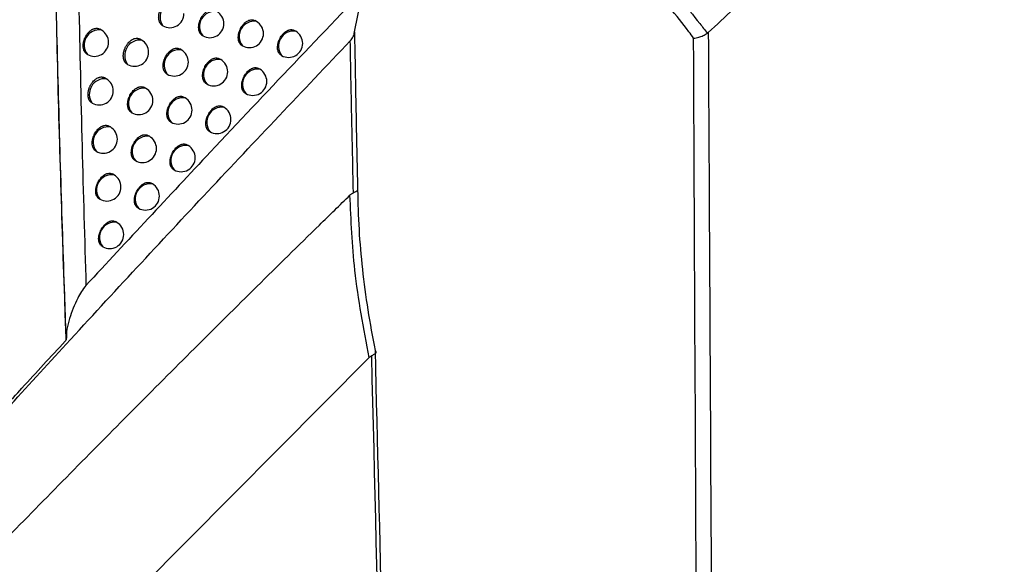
# Model space of a CAD drawing. Header units: millimetres. Extents: x -0.387 to 0.594, y -0.166 to 0.447.
# Tile 66 of 109: x 0.426 to 0.461, y -0.079 to -0.06. Entities that reach past the tile are written whole.
import ezdxf

# ---------------------------------------------------------------- set-up
doc = ezdxf.new("R2010")
doc.units = ezdxf.units.MM
doc.layers.add('FORMAT', color=7, linetype='Continuous')

msp = doc.modelspace()

# ---------------------------------------------------------------- linework, layer by layer
at = {"layer": 'FORMAT', "color": 7, "linetype": 'Continuous', "lineweight": 25}
for p, q in [((0.437575, -0.060041), (0.437946, -0.058208)), ((0.430744, -0.059816), (0.430755, -0.059823)), ((0.434086, -0.059668), (0.434032, -0.059636)), ((0.428571, -0.059978), (0.428509, -0.059942)), ((0.432163, -0.060172), (0.432177, -0.06018)), ((0.435482, -0.060017), (0.43543, -0.059987)), ((0.450133, -0.060091), (0.450166, -0.060064)), ((0.429997, -0.060331), (0.429938, -0.060296)), ((0.433569, -0.060524), (0.433586, -0.060534)), ((0.431412, -0.060681), (0.431356, -0.060648)), ((0.434963, -0.060872), (0.434982, -0.060883)), ((0.429485, -0.06119), (0.429497, -0.061197)), ((0.432815, -0.061027), (0.432761, -0.060996)), ((0.42874, -0.061709), (0.428682, -0.061675)), ((0.430897, -0.061538), (0.430912, -0.061547)), ((0.434205, -0.06137), (0.434154, -0.06134)), ((0.430149, -0.062051), (0.430093, -0.062019)), ((0.432298, -0.061883), (0.432315, -0.061893)), ((0.431546, -0.062391), (0.431493, -0.06236)), ((0.433685, -0.062224), (0.433705, -0.062236)), ((0.428227, -0.062567), (0.42824, -0.062575)), ((0.43293, -0.062726), (0.432879, -0.062697)), ((0.429633, -0.062908), (0.429649, -0.062917)), ((0.428887, -0.063426), (0.428832, -0.063395)), ((0.431028, -0.063246), (0.431046, -0.063257)), ((0.430278, -0.063759), (0.430225, -0.063729)), ((0.432409, -0.06358), (0.43243, -0.063592)), ((0.431656, -0.064088), (0.431606, -0.064059)), ((0.428371, -0.064283), (0.428387, -0.064293)), ((0.429759, -0.064614), (0.429778, -0.064625)), ((0.429012, -0.065131), (0.42896, -0.065101)), ((0.431135, -0.064941), (0.431156, -0.064954)), ((0.430384, -0.065453), (0.430335, -0.065425)), ((0.428492, -0.065986), (0.428512, -0.065998)), ((0.429862, -0.066307), (0.429884, -0.066319)), ((0.429114, -0.066823), (0.429065, -0.066795)), ((0.428591, -0.067677), (0.428614, -0.06769)), ((0.438098, -0.07164), (0.426477, -0.083347))]:
    msp.add_line(p, q, dxfattribs=at)
for centre, radius, start, end in [((0.431206, -0.059506), 0.000550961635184, 84.840979, 215.166375), ((0.431005, -0.05939), 0.0005, 240.003677, 0.000988), ((0.432598, -0.059846), 0.0005374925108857, 81.530558, 218.476796), ((0.432427, -0.059747), 0.0005, 0.000988, 60.003677), ((0.432427, -0.059747), 0.0005, 240.003677, 0.000988), ((0.43401, -0.060201), 0.0005389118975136, 81.909946, 218.097408), ((0.433836, -0.060101), 0.0005, 0.000988, 60.003677), ((0.428488, -0.060507), 0.0005360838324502, 81.145589, 218.861765), ((0.428321, -0.060411), 0.0005, 0.000988, 60.003677), ((0.433836, -0.060101), 0.0005, 240.003677, 0.000988), ((0.435406, -0.060551), 0.0005389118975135, 81.909946, 218.097408), ((0.435232, -0.06045), 0.0005, 0.000988, 60.003677), ((0.428321, -0.060411), 0.0005, 240.003677, 0.000988), ((0.429946, -0.060878), 0.0005500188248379, 84.627933, 215.379421), ((0.429747, -0.060764), 0.0005, 0.000988, 60.003677), ((0.435232, -0.06045), 0.0005, 240.003677, 0.000988), ((0.429747, -0.060764), 0.0005, 240.003677, 0.000988), ((0.431337, -0.061214), 0.0005389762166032, 81.926943, 218.080411), ((0.431162, -0.061114), 0.0005, 0.000988, 60.003677), ((0.431162, -0.061114), 0.0005, 240.003677, 0.000988), ((0.43274, -0.061561), 0.0005389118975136, 81.909946, 218.097408), ((0.432565, -0.06146), 0.0005, 0.000988, 60.003677), ((0.432565, -0.06146), 0.0005, 240.003677, 0.000988), ((0.434129, -0.061903), 0.0005389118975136, 81.909946, 218.097408), ((0.433955, -0.061803), 0.0005, 0.000988, 60.003677), ((0.428686, -0.062255), 0.0005488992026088, 84.371702, 215.635652), ((0.42849, -0.062142), 0.0005, 0.000988, 60.003677), ((0.433955, -0.061803), 0.0005, 240.003677, 0.000988), ((0.42849, -0.062142), 0.0005, 240.003677, 0.000988), ((0.430073, -0.062585), 0.0005389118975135, 81.909946, 218.097408), ((0.429899, -0.062484), 0.0005, 0.000988, 60.003677), ((0.429899, -0.062484), 0.0005, 240.003677, 0.000988), ((0.43147, -0.062924), 0.0005389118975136, 81.909946, 218.097408), ((0.431296, -0.062824), 0.0005, 0.000988, 60.003677), ((0.432854, -0.06326), 0.0005389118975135, 81.909946, 218.097408), ((0.43268, -0.063159), 0.0005, 0.000988, 60.003677), ((0.431296, -0.062824), 0.0005, 240.003677, 0.000988), ((0.428811, -0.06396), 0.0005389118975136, 81.909946, 218.097408), ((0.428637, -0.06386), 0.0005, 0.000988, 60.003677), ((0.43268, -0.063159), 0.0005, 240.003677, 0.000988), ((0.430202, -0.064293), 0.0005389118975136, 81.909946, 218.097408), ((0.430028, -0.064192), 0.0005, 0.000988, 60.003677), ((0.428637, -0.06386), 0.0005, 240.003677, 0.000988), ((0.43158, -0.064621), 0.0005389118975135, 81.909946, 218.097408), ((0.431406, -0.064521), 0.0005, 0.000988, 60.003677), ((0.430028, -0.064192), 0.0005, 240.003677, 0.000988), ((0.431406, -0.064521), 0.0005, 240.003677, 0.000988), ((0.428936, -0.065665), 0.0005389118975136, 81.909946, 218.097408), ((0.428762, -0.065564), 0.0005, 0.000988, 60.003677), ((0.430308, -0.065987), 0.0005389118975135, 81.909946, 218.097408), ((0.430134, -0.065886), 0.0005, 0.000988, 60.003677), ((0.428762, -0.065564), 0.0005, 240.003677, 0.000988), ((0.430134, -0.065886), 0.0005, 240.003677, 0.000988), ((0.429038, -0.067357), 0.0005389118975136, 81.909946, 218.097408), ((0.428864, -0.067256), 0.0005, 0.000988, 60.003677), ((0.428864, -0.067256), 0.0005, 240.003677, 0.000988)]:
    msp.add_arc(centre, radius, start, end, dxfattribs=at)
for points, knots in [([(0.5578313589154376, 0.0198164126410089), (0.5555341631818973, 0.0185208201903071), (0.5508576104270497, 0.0158832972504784), (0.5438035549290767, 0.0116956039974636), (0.536669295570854, 0.0073016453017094), (0.5295389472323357, 0.002735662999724), (0.5224213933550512, -0.001992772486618), (0.5153215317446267, -0.0068811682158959), (0.5082403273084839, -0.0119283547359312), (0.501174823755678, -0.0171367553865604), (0.4927621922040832, -0.0235453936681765), (0.4830243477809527, -0.0312730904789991), (0.4719910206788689, -0.0404754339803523), (0.4610202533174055, -0.0500369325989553), (0.4537855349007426, -0.0567206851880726), (0.4501662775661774, -0.0600643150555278)], [0, 0, 0, 0, 0.0629734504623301, 0.1281992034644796, 0.1934519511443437, 0.2587859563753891, 0.3241471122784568, 0.3893728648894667, 0.454625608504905, 0.5199596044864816, 0.585320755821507, 0.6887198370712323, 0.7922265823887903, 0.8960587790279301, 1, 1, 1, 1]), ([(0.4273192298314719, -0.0710089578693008), (0.4273183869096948, -0.0709872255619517), (0.4272588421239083, -0.0694520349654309), (0.4271509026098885, -0.0663502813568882), (0.4269714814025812, -0.0600989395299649), (0.4268857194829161, -0.0551905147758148), (0.4268291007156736, -0.0519500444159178)], [0, 0, 0, 0, 0.0036507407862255, 0.2578917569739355, 0.5100709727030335, 1, 1, 1, 1]), ([(0.4273194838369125, -0.0710086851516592), (0.427306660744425, -0.0706580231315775), (0.4272425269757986, -0.0689042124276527), (0.4271355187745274, -0.0656696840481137), (0.4270121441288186, -0.0612230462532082), (0.4269081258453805, -0.0566548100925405), (0.4268554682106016, -0.0535197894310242), (0.4268291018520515, -0.051950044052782)], [0, 0, 0, 0, 0.0586804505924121, 0.2934860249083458, 0.528288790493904, 0.7638080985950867, 1, 1, 1, 1]), ([(0.4496451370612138, -0.0602648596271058), (0.4495879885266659, -0.0601875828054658), (0.4490979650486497, -0.0595249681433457), (0.4482691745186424, -0.058524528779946), (0.4473925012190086, -0.0577411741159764), (0.4470454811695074, -0.0574310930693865)], [0, 0, 0, 0, 0.0738700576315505, 0.6334031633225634, 1, 1, 1, 1]), ([(0.4473005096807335, -0.0571260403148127), (0.4476666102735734, -0.0574367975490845), (0.4485893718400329, -0.0582200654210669), (0.4494988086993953, -0.0592643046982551), (0.4500436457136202, -0.0599744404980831), (0.4501328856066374, -0.0600907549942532)], [0, 0, 0, 0, 0.3548183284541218, 0.8943244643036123, 1, 1, 1, 1]), ([(0.4384059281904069, -0.0580313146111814), (0.4364166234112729, -0.0601175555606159), (0.4329414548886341, -0.0637620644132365), (0.4294936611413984, -0.0674809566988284), (0.4280195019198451, -0.0690710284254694)], [0, 0, 0, 0, 0.5724340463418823, 1, 1, 1, 1]), ([(0.4277633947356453, -0.0589696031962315), (0.427799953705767, -0.0606986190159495), (0.4278730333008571, -0.0641548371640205), (0.4279707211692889, -0.0674328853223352), (0.4280195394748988, -0.0690710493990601)], [0, 0, 0, 0, 0.5002623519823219, 1, 1, 1, 1]), ([(0.4307439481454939, -0.0598159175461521), (0.4307390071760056, -0.0598130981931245), (0.4307259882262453, -0.0598056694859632), (0.4307067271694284, -0.0597900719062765), (0.4306864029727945, -0.0597697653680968), (0.4306682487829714, -0.0597466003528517), (0.4306521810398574, -0.0597208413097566), (0.4306381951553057, -0.0596922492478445), (0.4306266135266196, -0.0596613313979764), (0.4306175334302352, -0.0596284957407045), (0.4306109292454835, -0.0595938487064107), (0.4306068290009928, -0.0595571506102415), (0.4306053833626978, -0.0595191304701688), (0.4306065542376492, -0.0594802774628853), (0.4306102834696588, -0.0594406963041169), (0.4306166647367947, -0.0594000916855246), (0.4306256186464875, -0.0593593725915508), (0.4306369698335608, -0.0593190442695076), (0.4306506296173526, -0.0592791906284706), (0.4306667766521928, -0.0592394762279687), (0.4306850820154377, -0.0592008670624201), (0.4307052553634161, -0.0591638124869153), (0.4307271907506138, -0.0591283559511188), (0.4307511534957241, -0.059094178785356), (0.4307849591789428, -0.0590516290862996), (0.4308214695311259, -0.0590135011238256), (0.4308598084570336, -0.0589806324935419), (0.4308991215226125, -0.058951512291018), (0.4309395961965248, -0.0589281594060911), (0.4309802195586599, -0.0589110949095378), (0.431020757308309, -0.0588983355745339), (0.4310607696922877, -0.0588921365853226), (0.4310993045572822, -0.0588925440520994), (0.4311366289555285, -0.0588975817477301), (0.4311688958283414, -0.0589074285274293), (0.4311896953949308, -0.0589195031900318), (0.4311947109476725, -0.0589224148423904)], [0, 0, 0, 0, 0.0165522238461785, 0.0436134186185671, 0.0708702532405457, 0.0973602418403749, 0.1240326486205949, 0.1512791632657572, 0.1787235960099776, 0.2053485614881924, 0.2321578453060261, 0.2595485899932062, 0.2871403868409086, 0.3137950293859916, 0.3406354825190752, 0.3680635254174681, 0.395695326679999, 0.4222537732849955, 0.4489983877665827, 0.4763324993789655, 0.5038713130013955, 0.5302458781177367, 0.5568055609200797, 0.5839511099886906, 0.6112999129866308, 0.6640042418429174, 0.6907591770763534, 0.7179075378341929, 0.7704024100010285, 0.7970473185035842, 0.8240795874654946, 0.8766323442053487, 0.9033032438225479, 0.9303580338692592, 0.9832067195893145, 1, 1, 1, 1]), ([(0.4321635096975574, -0.0601706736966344), (0.4321583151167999, -0.0601682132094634), (0.4321448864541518, -0.0601618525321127), (0.4321261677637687, -0.0601457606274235), (0.4321061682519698, -0.0601258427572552), (0.4320884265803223, -0.0601028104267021), (0.432072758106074, -0.0600772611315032), (0.4320591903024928, -0.06004887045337), (0.4320480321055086, -0.0600181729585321), (0.4320393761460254, -0.0599855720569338), (0.4320331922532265, -0.0599511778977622), (0.4320295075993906, -0.059914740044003), (0.4320284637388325, -0.059876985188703), (0.4320300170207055, -0.0598384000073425), (0.4320341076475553, -0.0597990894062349), (0.4320408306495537, -0.0597587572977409), (0.4320500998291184, -0.0597182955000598), (0.4320617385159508, -0.059678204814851), (0.4320756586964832, -0.0596385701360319), (0.4320920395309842, -0.0595990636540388), (0.4321166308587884, -0.0595480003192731), (0.4321452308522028, -0.0594993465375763), (0.4321771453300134, -0.0594542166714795), (0.4322110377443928, -0.0594118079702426), (0.4322476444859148, -0.0593736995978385), (0.4322860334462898, -0.0593408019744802), (0.4323253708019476, -0.0593116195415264), (0.4323658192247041, -0.0592881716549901), (0.4324063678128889, -0.0592709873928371), (0.4324467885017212, -0.0592580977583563), (0.432486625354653, -0.0592517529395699), (0.4325249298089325, -0.0592520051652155), (0.4325619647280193, -0.0592568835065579), (0.4325938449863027, -0.0592665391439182), (0.4326143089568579, -0.0592784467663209), (0.4326191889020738, -0.0592812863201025)], [0, 0, 0, 0, 0.016962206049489, 0.0438494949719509, 0.0711240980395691, 0.0975916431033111, 0.1242417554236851, 0.1514666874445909, 0.1788898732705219, 0.2054651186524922, 0.2322244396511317, 0.2595644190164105, 0.2871051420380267, 0.3137048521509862, 0.3404898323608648, 0.3678603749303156, 0.3954338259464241, 0.4219575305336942, 0.44866680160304, 0.4759631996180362, 0.5034632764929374, 0.556550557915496, 0.583501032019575, 0.6108494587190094, 0.6636324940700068, 0.690426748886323, 0.7176143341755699, 0.7702291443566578, 0.7969350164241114, 0.8240293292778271, 0.8766919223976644, 0.9034193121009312, 0.930532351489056, 0.9834343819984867, 1, 1, 1, 1]), ([(0.4280612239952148, -0.0608376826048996), (0.4280562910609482, -0.0608348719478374), (0.4280432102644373, -0.0608274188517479), (0.4280237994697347, -0.0608117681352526), (0.4280032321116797, -0.0607913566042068), (0.4279848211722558, -0.0607680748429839), (0.427968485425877, -0.0607421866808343), (0.427954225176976, -0.0607134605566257), (0.4279423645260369, -0.0606823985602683), (0.427933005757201, -0.060649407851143), (0.4279261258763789, -0.0606145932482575), (0.4279217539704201, -0.0605777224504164), (0.4279200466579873, -0.0605395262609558), (0.4279209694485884, -0.0605004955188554), (0.4279244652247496, -0.0604607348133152), (0.4279306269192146, -0.0604199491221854), (0.4279393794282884, -0.0603790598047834), (0.4279505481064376, -0.0603385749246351), (0.4279640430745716, -0.0602985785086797), (0.4279800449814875, -0.0602587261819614), (0.4279982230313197, -0.0602200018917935), (0.4280182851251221, -0.060182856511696), (0.4280401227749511, -0.060147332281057), (0.4280640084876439, -0.0601130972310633), (0.4280977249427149, -0.0600705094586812), (0.4281341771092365, -0.0600323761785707), (0.428172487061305, -0.0599995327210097), (0.4282117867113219, -0.0599704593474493), (0.4282522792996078, -0.0599471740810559), (0.4282929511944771, -0.0599301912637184), (0.4283335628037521, -0.0599175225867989), (0.4283736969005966, -0.0599114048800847), (0.4284123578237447, -0.0599119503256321), (0.4284405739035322, -0.0599156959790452), (0.4284675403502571, -0.0599228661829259), (0.4284902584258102, -0.0599315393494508), (0.4285033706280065, -0.059939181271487), (0.4285085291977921, -0.0599421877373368)], [0, 0, 0, 0, 0.0163768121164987, 0.0434268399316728, 0.07067192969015, 0.0971789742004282, 0.1238683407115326, 0.1511313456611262, 0.1785920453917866, 0.2052531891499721, 0.2320988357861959, 0.2595265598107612, 0.2871555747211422, 0.3138494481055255, 0.3407295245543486, 0.368198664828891, 0.3958721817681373, 0.4224548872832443, 0.4492241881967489, 0.4765846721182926, 0.5041505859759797, 0.5305229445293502, 0.5570806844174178, 0.5842254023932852, 0.6115738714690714, 0.6642220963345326, 0.6909489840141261, 0.7180693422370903, 0.7704801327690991, 0.7970822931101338, 0.8240710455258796, 0.8765474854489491, 0.903179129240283, 0.9301934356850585, 0.9564376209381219, 0.9828617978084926, 1, 1, 1, 1]), ([(0.4335701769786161, -0.0605227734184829), (0.4335649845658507, -0.0605203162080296), (0.4335516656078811, -0.0605140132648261), (0.4335332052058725, -0.0604980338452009), (0.4335071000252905, -0.0604717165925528), (0.4334852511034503, -0.0604391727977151), (0.4334678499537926, -0.0604018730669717), (0.4334571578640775, -0.0603714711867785), (0.4334489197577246, -0.0603390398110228), (0.4334431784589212, -0.0603048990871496), (0.4334399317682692, -0.060268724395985), (0.4334393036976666, -0.0602313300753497), (0.4334412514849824, -0.0601930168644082), (0.4334457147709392, -0.0601539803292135), (0.433452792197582, -0.0601139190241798), (0.4334655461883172, -0.0600604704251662), (0.4334831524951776, -0.0600071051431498), (0.433505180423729, -0.0599550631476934), (0.4335300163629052, -0.0599043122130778), (0.4335588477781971, -0.0598558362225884), (0.4335909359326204, -0.0598108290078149), (0.4336249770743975, -0.0597684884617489), (0.4336616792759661, -0.059730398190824), (0.4337001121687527, -0.0596974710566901), (0.4337394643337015, -0.0596682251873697), (0.4337798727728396, -0.0596446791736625), (0.433820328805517, -0.0596273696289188), (0.4338606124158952, -0.0596143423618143), (0.433900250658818, -0.0596078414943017), (0.4339382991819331, -0.0596079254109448), (0.4339750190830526, -0.0596126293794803), (0.434006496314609, -0.0596220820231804), (0.4340266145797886, -0.0596338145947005), (0.4340313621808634, -0.0596365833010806)], [0, 0, 0, 0, 0.0171890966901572, 0.0440914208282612, 0.0713823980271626, 0.1246051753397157, 0.151617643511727, 0.1790211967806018, 0.205550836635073, 0.2324583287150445, 0.2595577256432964, 0.2870515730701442, 0.3136012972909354, 0.3403357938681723, 0.3676539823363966, 0.3951742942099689, 0.4484936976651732, 0.475560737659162, 0.5030261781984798, 0.5561196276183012, 0.5830722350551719, 0.6104216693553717, 0.6632800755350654, 0.6901120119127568, 0.7173372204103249, 0.7700650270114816, 0.7968283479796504, 0.8239811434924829, 0.8767462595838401, 0.9035263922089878, 0.9306938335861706, 0.9836448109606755, 1, 1, 1, 1]), ([(0.4294854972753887, -0.0611882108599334), (0.4294803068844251, -0.0611857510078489), (0.4294668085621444, -0.0611793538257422), (0.429447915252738, -0.0611631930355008), (0.4294276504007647, -0.0611431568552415), (0.4294096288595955, -0.0611199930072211), (0.4293936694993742, -0.0610943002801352), (0.4293798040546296, -0.0610657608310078), (0.4293683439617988, -0.0610349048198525), (0.4293593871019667, -0.061002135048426), (0.4293529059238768, -0.0609675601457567), (0.4293489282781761, -0.0609309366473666), (0.4293476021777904, -0.0608929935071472), (0.4293488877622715, -0.0608542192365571), (0.4293527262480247, -0.0608147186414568), (0.429359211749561, -0.0607741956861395), (0.4293682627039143, -0.0607335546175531), (0.4293797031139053, -0.0606932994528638), (0.4293934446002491, -0.0606535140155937), (0.4294096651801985, -0.060613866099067), (0.4294280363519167, -0.0605753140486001), (0.4294482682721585, -0.0605383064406), (0.4294702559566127, -0.0605028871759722), (0.42949426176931, -0.0604687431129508), (0.4295281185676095, -0.0604262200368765), (0.4295646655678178, -0.0603881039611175), (0.4296030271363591, -0.0603552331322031), (0.4296423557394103, -0.0603261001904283), (0.4296828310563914, -0.0603027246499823), (0.4297234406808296, -0.0602856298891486), (0.4297639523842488, -0.0602728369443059), (0.4298039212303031, -0.0602665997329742), (0.4298423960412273, -0.0602669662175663), (0.4298796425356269, -0.0602719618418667), (0.429911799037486, -0.0602817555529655), (0.4299325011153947, -0.0602937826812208), (0.4299374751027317, -0.0602966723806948)], [0, 0, 0, 0, 0.0167915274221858, 0.0436686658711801, 0.0709321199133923, 0.0974167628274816, 0.1240838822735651, 0.1513253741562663, 0.1787649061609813, 0.2053758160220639, 0.2321709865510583, 0.2595474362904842, 0.287124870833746, 0.3137629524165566, 0.3405866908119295, 0.3679974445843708, 0.3956117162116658, 0.4221588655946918, 0.4488919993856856, 0.4762139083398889, 0.5037402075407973, 0.530114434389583, 0.5566736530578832, 0.5838182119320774, 0.6111657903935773, 0.6638926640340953, 0.690658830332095, 0.7178183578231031, 0.7703497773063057, 0.7970132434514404, 0.8240643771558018, 0.876651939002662, 0.9033407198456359, 0.9304139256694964, 0.9832808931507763, 1, 1, 1, 1]), ([(0.4349633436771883, -0.0608706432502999), (0.4349581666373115, -0.0608681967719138), (0.4349449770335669, -0.0608619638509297), (0.4349268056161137, -0.0608461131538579), (0.4349012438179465, -0.0608200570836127), (0.4348799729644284, -0.060787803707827), (0.4348631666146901, -0.0607508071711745), (0.434849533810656, -0.0607106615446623), (0.4348407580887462, -0.0606662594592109), (0.4348370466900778, -0.0606187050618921), (0.4348368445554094, -0.0605815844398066), (0.4348391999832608, -0.060543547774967), (0.4348440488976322, -0.0605047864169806), (0.4348514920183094, -0.0604649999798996), (0.4348646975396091, -0.0604118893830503), (0.4348827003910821, -0.0603588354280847), (0.4349050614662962, -0.0603070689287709), (0.4349301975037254, -0.0602565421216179), (0.4349592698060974, -0.0602082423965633), (0.4349915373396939, -0.0601633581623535), (0.435025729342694, -0.0601210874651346), (0.4350625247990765, -0.0600830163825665), (0.4351009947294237, -0.0600500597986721), (0.4351403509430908, -0.0600207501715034), (0.4351807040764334, -0.0599971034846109), (0.4352210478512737, -0.0599796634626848), (0.4352611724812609, -0.0599664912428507), (0.4353005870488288, -0.0599598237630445), (0.4353383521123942, -0.0599597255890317), (0.4353747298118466, -0.0599642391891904), (0.4354057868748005, -0.0599734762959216), (0.435425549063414, -0.0599850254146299), (0.43543016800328, -0.0599877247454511)], [0, 0, 0, 0, 0.0173898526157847, 0.0443043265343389, 0.0716086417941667, 0.1247917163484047, 0.1517846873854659, 0.1791691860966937, 0.2324750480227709, 0.2595315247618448, 0.2869819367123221, 0.3134857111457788, 0.3401738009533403, 0.3674438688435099, 0.3949153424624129, 0.4481765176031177, 0.4752131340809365, 0.5026466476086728, 0.5557446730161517, 0.5826987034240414, 0.6100485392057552, 0.6629741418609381, 0.6898396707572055, 0.7170984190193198, 0.7699271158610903, 0.7967417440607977, 0.8239467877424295, 0.8768024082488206, 0.9036291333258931, 0.9308446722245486, 0.9838365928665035, 1, 1, 1, 1]), ([(0.4374260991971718, -0.0603561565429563), (0.4374660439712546, -0.0603075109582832), (0.4375479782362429, -0.0602077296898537), (0.4375658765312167, -0.0600974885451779), (0.4375750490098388, -0.0600409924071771)], [0, 0, 0, 0, 0.4875222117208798, 1, 1, 1, 1]), ([(0.4375750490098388, -0.0600409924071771), (0.4375918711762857, -0.0609744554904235), (0.4376263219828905, -0.0628861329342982), (0.4376655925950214, -0.0647236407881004), (0.4376856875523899, -0.0656639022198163)], [0, 0, 0, 0, 0.4882952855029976, 1, 1, 1, 1]), ([(0.4496451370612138, -0.0602648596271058), (0.4496468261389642, -0.0602646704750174), (0.449703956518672, -0.0602582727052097), (0.449819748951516, -0.0602344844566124), (0.4499914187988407, -0.0601737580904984), (0.4500857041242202, -0.0601184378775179), (0.4501328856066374, -0.0600907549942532)], [0, 0, 0, 0, 0.0105934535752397, 0.3583067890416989, 0.6788891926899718, 1, 1, 1, 1]), ([(0.4498433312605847, -0.1052078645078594), (0.4498427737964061, -0.1050674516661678), (0.4498378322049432, -0.1038227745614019), (0.4498151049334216, -0.0981611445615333), (0.4497532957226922, -0.0833189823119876), (0.4496888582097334, -0.0695840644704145), (0.4496451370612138, -0.0602648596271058)], [0, 0, 0, 0, 0.0093709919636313, 0.0830683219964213, 0.3778576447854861, 1, 1, 1, 1]), ([(0.4501662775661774, -0.0600643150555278), (0.4501946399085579, -0.0652864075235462), (0.4502762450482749, -0.0803115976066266), (0.4503495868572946, -0.0953414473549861), (0.4503974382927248, -0.1051475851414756)], [0, 0, 0, 0, 0.3475558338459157, 1, 1, 1, 1]), ([(0.4245402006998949, -0.0741959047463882), (0.4245509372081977, -0.0741841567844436), (0.4246032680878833, -0.0741268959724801), (0.4248211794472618, -0.0738871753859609), (0.4257344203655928, -0.0728847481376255), (0.4282809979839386, -0.0701022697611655), (0.4323512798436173, -0.0657082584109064), (0.4357343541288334, -0.0621403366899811), (0.4374260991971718, -0.0603561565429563)], [0, 0, 0, 0, 0.0025094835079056, 0.0122314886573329, 0.051119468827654, 0.2165140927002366, 0.6082088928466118, 1, 1, 1, 1]), ([(0.4308981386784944, -0.0615367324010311), (0.430892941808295, -0.061534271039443), (0.4308795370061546, -0.0615279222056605), (0.4308608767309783, -0.0615118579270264), (0.4308343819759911, -0.0614853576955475), (0.4308121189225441, -0.0614526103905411), (0.4307942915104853, -0.0614150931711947), (0.4307832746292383, -0.0613845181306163), (0.4307747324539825, -0.0613519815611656), (0.4307686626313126, -0.0613176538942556), (0.4307650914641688, -0.0612812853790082), (0.430764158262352, -0.0612436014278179), (0.4307658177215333, -0.0612050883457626), (0.430770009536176, -0.0611658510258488), (0.4307768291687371, -0.0611255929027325), (0.4307861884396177, -0.0610852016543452), (0.4307979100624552, -0.0610451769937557), (0.4308119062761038, -0.0610056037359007), (0.4308283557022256, -0.060966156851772), (0.4308530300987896, -0.0609151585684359), (0.4308816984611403, -0.0608665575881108), (0.4309136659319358, -0.0608214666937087), (0.4309476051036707, -0.0607790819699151), (0.4309842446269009, -0.0607409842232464), (0.4310226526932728, -0.0607080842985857), (0.4310620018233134, -0.0606788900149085), (0.4311024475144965, -0.0606554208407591), (0.4311429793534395, -0.0606382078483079), (0.4311833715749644, -0.0606252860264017), (0.4312231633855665, -0.0606189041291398), (0.4312614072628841, -0.0606191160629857), (0.4312983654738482, -0.060623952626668), (0.4313301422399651, -0.0606335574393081), (0.4313505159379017, -0.0606454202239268), (0.4313553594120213, -0.0606482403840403)], [0, 0, 0, 0, 0.0170272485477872, 0.0439200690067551, 0.0712005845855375, 0.1244564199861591, 0.1514851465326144, 0.1789046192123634, 0.2054685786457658, 0.232216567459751, 0.2595450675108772, 0.2870742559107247, 0.3136607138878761, 0.3404323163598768, 0.3677890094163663, 0.3953484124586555, 0.4218633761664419, 0.4485637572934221, 0.4758506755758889, 0.5033410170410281, 0.5564290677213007, 0.5833796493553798, 0.6107278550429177, 0.6635313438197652, 0.6903358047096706, 0.7175335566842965, 0.7701804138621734, 0.7969025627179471, 0.8240134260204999, 0.8767062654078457, 0.9034491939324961, 0.9305782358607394, 0.9834962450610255, 1, 1, 1, 1]), ([(0.4375377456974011, -0.0657702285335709), (0.4375374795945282, -0.0657583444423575), (0.4375272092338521, -0.0652996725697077), (0.4375070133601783, -0.0643870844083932), (0.437478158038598, -0.0630391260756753), (0.4374505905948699, -0.0616968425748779), (0.4374342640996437, -0.0608031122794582), (0.4374260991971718, -0.0603561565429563)], [0, 0, 0, 0, 0.0067678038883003, 0.2612064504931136, 0.515755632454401, 0.7578287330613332, 0.9999999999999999, 0.9999999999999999, 0.9999999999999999, 0.9999999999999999]), ([(0.4322986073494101, -0.0618817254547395), (0.4322934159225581, -0.0618792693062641), (0.4322801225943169, -0.0618729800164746), (0.4322617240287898, -0.0618570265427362), (0.4322357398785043, -0.0618307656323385), (0.43221402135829, -0.0617982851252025), (0.4321967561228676, -0.0617610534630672), (0.4321861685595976, -0.0617307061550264), (0.4321780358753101, -0.06169833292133), (0.4321723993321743, -0.0616642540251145), (0.43216925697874, -0.0616281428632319), (0.4321687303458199, -0.0615908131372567), (0.4321707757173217, -0.0615525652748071), (0.4321753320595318, -0.0615135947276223), (0.4321824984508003, -0.0614735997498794), (0.4321953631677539, -0.0614202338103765), (0.432213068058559, -0.0613669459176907), (0.4322351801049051, -0.06131497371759), (0.4322600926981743, -0.0612642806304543), (0.4322889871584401, -0.0612158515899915), (0.4323211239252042, -0.0611708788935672), (0.4323552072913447, -0.0611285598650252), (0.4323919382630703, -0.0610904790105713), (0.4324303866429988, -0.0610575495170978), (0.4324697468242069, -0.0610282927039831), (0.4325101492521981, -0.0610047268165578), (0.4325505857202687, -0.0609873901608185), (0.4325908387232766, -0.0609743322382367), (0.4326304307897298, -0.0609677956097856), (0.4326684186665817, -0.0609678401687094), (0.4327050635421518, -0.0609725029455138), (0.4327364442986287, -0.0609819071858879), (0.4327564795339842, -0.0609935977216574), (0.4327611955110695, -0.0609963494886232)], [0, 0, 0, 0, 0.0172402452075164, 0.0441459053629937, 0.0714405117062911, 0.1246544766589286, 0.151662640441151, 0.1790620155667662, 0.2055814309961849, 0.2324786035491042, 0.2595676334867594, 0.2870510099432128, 0.3135889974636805, 0.3403116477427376, 0.3676175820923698, 0.3951254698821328, 0.4484286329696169, 0.4754872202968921, 0.5029438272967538, 0.5560362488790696, 0.5829881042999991, 0.6103365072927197, 0.6632099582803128, 0.6900493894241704, 0.7172820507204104, 0.7700342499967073, 0.796809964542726, 0.8239753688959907, 0.8767631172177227, 0.9035548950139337, 0.9307343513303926, 0.9836959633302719, 1, 1, 1, 1]), ([(0.4336858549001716, -0.0622226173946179), (0.4336806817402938, -0.0622201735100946), (0.4336675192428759, -0.0622139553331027), (0.4336494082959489, -0.0621981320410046), (0.433623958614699, -0.062172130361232), (0.4336028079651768, -0.0621399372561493), (0.4335861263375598, -0.0621030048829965), (0.4335726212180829, -0.0620629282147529), (0.4335639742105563, -0.0620185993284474), (0.4335603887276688, -0.0619711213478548), (0.4335602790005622, -0.0619340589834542), (0.4335627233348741, -0.0618960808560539), (0.4335676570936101, -0.0618573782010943), (0.4335751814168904, -0.0618176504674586), (0.4335884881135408, -0.0617646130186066), (0.4336065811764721, -0.0617116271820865), (0.4336290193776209, -0.0616599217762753), (0.4336542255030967, -0.061609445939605), (0.4336833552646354, -0.06156118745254), (0.4337156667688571, -0.0615163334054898), (0.4337498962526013, -0.0614740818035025), (0.4337867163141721, -0.0614360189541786), (0.4338251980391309, -0.0614030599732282), (0.4338645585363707, -0.0613737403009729), (0.4339049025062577, -0.0613500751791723), (0.4339452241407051, -0.0613326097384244), (0.4339853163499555, -0.0613194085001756), (0.4340246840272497, -0.0613127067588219), (0.4340623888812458, -0.061312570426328), (0.4340986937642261, -0.061317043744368), (0.4341296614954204, -0.0613262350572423), (0.4341493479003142, -0.0613377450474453), (0.4341539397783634, -0.061340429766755)], [0, 0, 0, 0, 0.0174289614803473, 0.0443459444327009, 0.0716529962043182, 0.1248290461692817, 0.1518185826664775, 0.1791997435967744, 0.2324894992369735, 0.2595378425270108, 0.2869800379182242, 0.3134746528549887, 0.3401534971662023, 0.3674139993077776, 0.3948757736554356, 0.4481243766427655, 0.475154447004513, 0.5025811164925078, 0.5556785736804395, 0.5826321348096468, 0.6099812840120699, 0.662918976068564, 0.6897905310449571, 0.7170552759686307, 0.7699033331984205, 0.7967278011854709, 0.8239428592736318, 0.8768162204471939, 0.9036520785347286, 0.9308770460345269, 0.9838769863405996, 1, 1, 1, 1]), ([(0.4282279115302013, -0.0625657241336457), (0.4282227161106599, -0.0625632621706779), (0.428209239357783, -0.062556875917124), (0.4281904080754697, -0.0625407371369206), (0.428170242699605, -0.0625207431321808), (0.4281523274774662, -0.062497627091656), (0.4281364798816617, -0.0624719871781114), (0.4281227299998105, -0.0624435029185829), (0.4281113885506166, -0.0624127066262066), (0.4281025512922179, -0.0623800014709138), (0.428096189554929, -0.0623454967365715), (0.4280923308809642, -0.0623089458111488), (0.4280911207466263, -0.0622710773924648), (0.4280925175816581, -0.0622323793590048), (0.4280964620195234, -0.062192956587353), (0.4281030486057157, -0.0621525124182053), (0.4281121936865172, -0.062111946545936), (0.4281237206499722, -0.062071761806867), (0.4281375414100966, -0.0620320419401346), (0.4281538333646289, -0.0619924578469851), (0.4281722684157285, -0.061953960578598), (0.4281926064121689, -0.0619169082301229), (0.42821465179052, -0.0618815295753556), (0.4282387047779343, -0.0618474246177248), (0.4282725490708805, -0.0618050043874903), (0.4283091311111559, -0.0617668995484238), (0.4283475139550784, -0.061734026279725), (0.4283868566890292, -0.0617048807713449), (0.4284273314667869, -0.0616814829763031), (0.428467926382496, -0.061664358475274), (0.428508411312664, -0.0616515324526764), (0.4285483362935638, -0.0616452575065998), (0.4285867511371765, -0.0616455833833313), (0.4286239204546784, -0.0616505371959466), (0.428655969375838, -0.0616602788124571), (0.4286765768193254, -0.0616722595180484), (0.4286815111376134, -0.0616751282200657)], [0, 0, 0, 0, 0.0168648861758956, 0.0437469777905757, 0.0710157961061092, 0.0974945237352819, 0.1241557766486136, 0.1513916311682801, 0.1788256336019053, 0.2054224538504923, 0.2322034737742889, 0.2595655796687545, 0.2871285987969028, 0.3137503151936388, 0.34055753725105, 0.3679512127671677, 0.3955481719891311, 0.4220840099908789, 0.4488056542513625, 0.4761153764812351, 0.5036291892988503, 0.5300024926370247, 0.5567562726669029, 0.5837036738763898, 0.6110494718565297, 0.6637963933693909, 0.6905725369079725, 0.7177419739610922, 0.7703065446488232, 0.7969868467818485, 0.8240550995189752, 0.8766739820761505, 0.9033788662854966, 0.9304686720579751, 0.9833511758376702, 1, 1, 1, 1]), ([(0.4296341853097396, -0.0629071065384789), (0.4296289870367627, -0.0629046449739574), (0.429615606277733, -0.0628983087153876), (0.4295970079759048, -0.0628822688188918), (0.4295706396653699, -0.0628558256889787), (0.4295485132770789, -0.0628231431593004), (0.4295308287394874, -0.0627856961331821), (0.4295199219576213, -0.062755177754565), (0.4295114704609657, -0.062722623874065), (0.4295055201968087, -0.0626883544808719), (0.429502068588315, -0.0626520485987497), (0.429501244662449, -0.0626145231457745), (0.4295030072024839, -0.0625760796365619), (0.4295072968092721, -0.0625369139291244), (0.4295142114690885, -0.0624967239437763), (0.4295267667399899, -0.0624431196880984), (0.4295442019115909, -0.0623896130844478), (0.4295660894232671, -0.0623374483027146), (0.4295908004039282, -0.0622866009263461), (0.4296195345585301, -0.0622380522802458), (0.42965155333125, -0.0621929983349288), (0.429685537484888, -0.0621506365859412), (0.4297222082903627, -0.0621125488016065), (0.4297606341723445, -0.0620796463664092), (0.429799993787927, -0.0620504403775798), (0.4298404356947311, -0.0620269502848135), (0.4298809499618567, -0.0620097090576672), (0.4299213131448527, -0.06199675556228), (0.4299610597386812, -0.0619903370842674), (0.429999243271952, -0.061990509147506), (0.4300361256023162, -0.0619953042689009), (0.4300678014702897, -0.0620048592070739), (0.4300880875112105, -0.0620166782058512), (0.4300928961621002, -0.0620194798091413)], [0, 0, 0, 0, 0.0170881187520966, 0.0439861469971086, 0.0712722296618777, 0.1245204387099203, 0.1515454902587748, 0.1789614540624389, 0.2055148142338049, 0.2324463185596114, 0.2595698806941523, 0.2870882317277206, 0.3136623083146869, 0.3404214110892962, 0.3677651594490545, 0.395311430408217, 0.4486597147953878, 0.4757418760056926, 0.5032232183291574, 0.5563123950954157, 0.5832632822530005, 0.6106114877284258, 0.6634346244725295, 0.690248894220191, 0.7174564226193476, 0.7701337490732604, 0.7968713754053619, 0.8239979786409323, 0.876719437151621, 0.9034770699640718, 0.9306212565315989, 0.9835542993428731, 1, 1, 1, 1]), ([(0.4310285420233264, -0.0632450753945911), (0.4310233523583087, -0.0632426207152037), (0.431010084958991, -0.0632363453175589), (0.4309917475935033, -0.063220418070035), (0.4309658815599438, -0.0631942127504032), (0.4309442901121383, -0.063161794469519), (0.4309271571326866, -0.06312462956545), (0.4309166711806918, -0.0630943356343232), (0.4309086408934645, -0.0630620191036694), (0.4309031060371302, -0.0630280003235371), (0.4309000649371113, -0.0629919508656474), (0.4308996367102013, -0.0629546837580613), (0.430901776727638, -0.0629164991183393), (0.4309064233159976, -0.0628775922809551), (0.4309136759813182, -0.062837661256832), (0.4309266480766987, -0.0627843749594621), (0.4309444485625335, -0.0627311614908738), (0.4309666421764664, -0.062679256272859), (0.4309916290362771, -0.0626286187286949), (0.4310205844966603, -0.0625802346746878), (0.4310527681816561, -0.0625352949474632), (0.4310868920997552, -0.0624929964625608), (0.4311236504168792, -0.06245492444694), (0.4311621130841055, -0.0624219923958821), (0.4312014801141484, -0.062392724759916), (0.4312418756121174, -0.0623691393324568), (0.4312822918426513, -0.0623517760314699), (0.4313225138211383, -0.062338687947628), (0.4313620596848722, -0.0623321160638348), (0.431399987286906, -0.0623321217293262), (0.4314365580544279, -0.0623367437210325), (0.431467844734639, -0.0623461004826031), (0.4314877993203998, -0.0623577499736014), (0.4314924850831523, -0.062360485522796)], [0, 0, 0, 0, 0.0172879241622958, 0.0441966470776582, 0.0714945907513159, 0.124700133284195, 0.1517041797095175, 0.1790995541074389, 0.2056093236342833, 0.2324967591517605, 0.2595760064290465, 0.287049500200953, 0.3135764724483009, 0.3402880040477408, 0.367582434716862, 0.3950786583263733, 0.44836668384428, 0.4754173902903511, 0.5028657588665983, 0.5559573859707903, 0.5829086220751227, 0.6102561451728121, 0.6631438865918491, 0.6899904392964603, 0.7172301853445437, 0.7700053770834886, 0.7967927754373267, 0.8239700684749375, 0.8767790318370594, 0.9035817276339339, 0.9307724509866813, 0.9837438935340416, 0.9999999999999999, 0.9999999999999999, 0.9999999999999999, 0.9999999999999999]), ([(0.4324099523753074, -0.0635790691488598), (0.4324047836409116, -0.0635766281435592), (0.4323916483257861, -0.0635704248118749), (0.4323735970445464, -0.0635546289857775), (0.432348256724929, -0.0635286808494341), (0.4323272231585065, -0.0634965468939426), (0.432310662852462, -0.0634596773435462), (0.4322972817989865, -0.0634196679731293), (0.432288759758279, -0.0633754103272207), (0.4322852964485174, -0.0633280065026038), (0.4322852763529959, -0.063291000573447), (0.4322878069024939, -0.0632530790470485), (0.4322928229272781, -0.0632144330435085), (0.4323004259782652, -0.0631747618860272), (0.432313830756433, -0.063121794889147), (0.4323320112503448, -0.0630688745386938), (0.432354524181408, -0.0630172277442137), (0.4323797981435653, -0.0629668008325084), (0.4324089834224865, -0.0629185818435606), (0.4324413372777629, -0.0628737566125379), (0.4324756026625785, -0.0628315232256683), (0.4325124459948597, -0.0627934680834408), (0.4325509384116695, -0.062760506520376), (0.4325903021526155, -0.0627311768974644), (0.4326306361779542, -0.0627074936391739), (0.4326709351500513, -0.0626900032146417), (0.4327109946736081, -0.0626767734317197), (0.4327503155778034, -0.0626700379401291), (0.4327879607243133, -0.0626698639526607), (0.4328241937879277, -0.0626742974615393), (0.4328550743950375, -0.0626834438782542), (0.4328746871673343, -0.0626949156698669), (0.4328792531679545, -0.062697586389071)], [0, 0, 0, 0, 0.0174652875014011, 0.0443845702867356, 0.0716941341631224, 0.1248635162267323, 0.1518497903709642, 0.1792277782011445, 0.2325024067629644, 0.2595431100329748, 0.2869775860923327, 0.3134636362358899, 0.3401338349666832, 0.3673853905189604, 0.3948380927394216, 0.4480750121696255, 0.4750989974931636, 0.5025193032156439, 0.5556163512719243, 0.582569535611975, 0.6099181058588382, 0.6628672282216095, 0.6897444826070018, 0.7170149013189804, 0.7698811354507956, 0.7967148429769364, 0.8239393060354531, 0.8768292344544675, 0.9036736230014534, 0.9309073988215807, 0.9839147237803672, 1, 1, 1, 1]), ([(0.4283716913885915, -0.0642817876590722), (0.4283664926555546, -0.0642793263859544), (0.4283531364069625, -0.0642730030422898), (0.428334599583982, -0.064256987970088), (0.4283083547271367, -0.0642306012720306), (0.428286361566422, -0.0641979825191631), (0.4282688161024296, -0.0641606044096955), (0.4282580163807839, -0.0641301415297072), (0.428249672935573, -0.0640976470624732), (0.4282438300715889, -0.0640634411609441), (0.4282404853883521, -0.0640272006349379), (0.4282397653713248, -0.0639897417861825), (0.4282416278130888, -0.063951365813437), (0.4282460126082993, -0.063912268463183), (0.4282530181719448, -0.0638721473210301), (0.4282656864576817, -0.0638186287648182), (0.428283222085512, -0.0637652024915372), (0.4283051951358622, -0.0637131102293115), (0.428329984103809, -0.0636623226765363), (0.4283587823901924, -0.0636138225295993), (0.4283908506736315, -0.0635688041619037), (0.4284248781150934, -0.0635264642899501), (0.4284615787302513, -0.0634883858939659), (0.4285000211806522, -0.0634554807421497), (0.4285393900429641, -0.063426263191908), (0.4285798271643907, -0.0634027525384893), (0.4286203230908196, -0.0633854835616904), (0.4286606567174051, -0.0633724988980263), (0.428700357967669, -0.0633660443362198), (0.4287384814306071, -0.0633661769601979), (0.4287752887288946, -0.0633709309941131), (0.4288068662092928, -0.0633804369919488), (0.4288270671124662, -0.0633922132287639), (0.4288318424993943, -0.0633949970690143)], [0, 0, 0, 0, 0.0171442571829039, 0.044045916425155, 0.0713359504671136, 0.1245744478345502, 0.1515947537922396, 0.1790061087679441, 0.2055482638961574, 0.2324684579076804, 0.2595806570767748, 0.287087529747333, 0.3136487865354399, 0.3403949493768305, 0.3677253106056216, 0.395258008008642, 0.4485886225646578, 0.4756615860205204, 0.5031333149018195, 0.5562214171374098, 0.5831715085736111, 0.6105186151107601, 0.6633581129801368, 0.6901805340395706, 0.7173961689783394, 0.7700999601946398, 0.7968510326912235, 0.8239913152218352, 0.8767373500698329, 0.9035076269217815, 0.9306648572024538, 0.9836095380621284, 1, 1, 1, 1]), ([(0.4297600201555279, -0.064612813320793), (0.4297548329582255, -0.064610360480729), (0.4297415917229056, -0.0646040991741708), (0.42972331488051, -0.0645881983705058), (0.4296975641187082, -0.0645620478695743), (0.4296760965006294, -0.064529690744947), (0.4296590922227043, -0.064492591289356), (0.4296487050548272, -0.064462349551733), (0.4296407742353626, -0.0644300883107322), (0.4296353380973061, -0.0643961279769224), (0.4296323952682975, -0.064360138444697), (0.4296320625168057, -0.0643229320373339), (0.4296342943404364, -0.0642848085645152), (0.4296390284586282, -0.0642459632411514), (0.429646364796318, -0.064206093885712), (0.4296594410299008, -0.0641528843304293), (0.4296773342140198, -0.0640997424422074), (0.4296996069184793, -0.0640479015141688), (0.429724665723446, -0.0639973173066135), (0.4297536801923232, -0.0639489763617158), (0.429785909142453, -0.0639040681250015), (0.4298200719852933, -0.0638617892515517), (0.429856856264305, -0.06382372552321), (0.429895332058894, -0.0637907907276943), (0.4299347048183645, -0.0637615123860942), (0.4299750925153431, -0.0637379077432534), (0.4300154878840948, -0.063720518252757), (0.4300556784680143, -0.063707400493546), (0.4300951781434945, -0.0637007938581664), (0.4301330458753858, -0.0637007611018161), (0.4301695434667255, -0.0637053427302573), (0.4302007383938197, -0.0637146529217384), (0.4302206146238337, -0.0637262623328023), (0.4302252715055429, -0.0637289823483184)], [0, 0, 0, 0, 0.0173323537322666, 0.0442438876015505, 0.0715448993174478, 0.1247424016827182, 0.1517425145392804, 0.1791340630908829, 0.2056347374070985, 0.2325129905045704, 0.2595830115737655, 0.2870471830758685, 0.3135638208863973, 0.340264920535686, 0.3675485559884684, 0.3950338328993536, 0.4483077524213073, 0.4753511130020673, 0.5027918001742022, 0.5558828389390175, 0.5828335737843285, 0.6101803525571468, 0.6630816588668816, 0.6899349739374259, 0.7171814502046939, 0.7699783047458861, 0.7967767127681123, 0.8239652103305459, 0.876794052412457, 0.9036069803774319, 0.9308082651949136, 0.9837887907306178, 0.9999999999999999, 0.9999999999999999, 0.9999999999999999, 0.9999999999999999]), ([(0.4311356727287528, -0.0649399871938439), (0.4311305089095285, -0.0649375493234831), (0.4311174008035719, -0.0649313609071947), (0.4310994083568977, -0.0649155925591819), (0.4310741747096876, -0.0648896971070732), (0.431053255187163, -0.0648576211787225), (0.4310368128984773, -0.0648208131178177), (0.4310235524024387, -0.0647808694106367), (0.4310151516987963, -0.0647366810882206), (0.4310118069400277, -0.0646893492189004), (0.4310118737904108, -0.0646523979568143), (0.4310144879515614, -0.0646145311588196), (0.4310195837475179, -0.0645759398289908), (0.4310272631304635, -0.0645363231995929), (0.4310407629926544, -0.0644834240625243), (0.4310590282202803, -0.0644305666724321), (0.4310816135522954, -0.0643789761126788), (0.4311069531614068, -0.0643285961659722), (0.4311361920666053, -0.0642804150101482), (0.4311685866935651, -0.0642356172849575), (0.4312028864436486, -0.0641934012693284), (0.4312397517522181, -0.0641553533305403), (0.4312782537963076, -0.0641223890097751), (0.4313176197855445, -0.0640930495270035), (0.4313579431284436, -0.0640693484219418), (0.4313982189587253, -0.0640518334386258), (0.4314382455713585, -0.0640385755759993), (0.4314775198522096, -0.0640318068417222), (0.4315151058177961, -0.0640315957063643), (0.4315512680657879, -0.0640359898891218), (0.4315820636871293, -0.0640450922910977), (0.4316016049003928, -0.0640565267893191), (0.4316061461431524, -0.0640591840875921)], [0, 0, 0, 0, 0.0174990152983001, 0.0444204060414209, 0.071732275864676, 0.1248953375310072, 0.1518785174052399, 0.1792534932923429, 0.2325139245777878, 0.2595474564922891, 0.2869746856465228, 0.3134527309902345, 0.3401148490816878, 0.3673580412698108, 0.3948022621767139, 0.4480283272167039, 0.4750466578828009, 0.5024610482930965, 0.5555578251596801, 0.5825107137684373, 0.6098588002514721, 0.6628187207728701, 0.6897013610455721, 0.7169771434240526, 0.7698604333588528, 0.7967028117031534, 0.8239361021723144, 0.8768414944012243, 0.9036938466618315, 0.9309358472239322, 0.9839499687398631, 1, 1, 1, 1]), ([(0.4284930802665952, -0.0659849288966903), (0.4284878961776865, -0.0659824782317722), (0.42847468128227, -0.0659762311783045), (0.4284564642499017, -0.0659603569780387), (0.4284308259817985, -0.0659342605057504), (0.4284094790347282, -0.0659019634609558), (0.4283926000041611, -0.0658649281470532), (0.4283823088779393, -0.0658347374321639), (0.4283744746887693, -0.065802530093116), (0.4283691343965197, -0.0657686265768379), (0.4283662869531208, -0.06573269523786), (0.4283660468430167, -0.0656955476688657), (0.4283683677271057, -0.0656574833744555), (0.4283731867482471, -0.0656186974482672), (0.4283806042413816, -0.065578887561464), (0.42839378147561, -0.0655257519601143), (0.4284117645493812, -0.0654726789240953), (0.4284341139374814, -0.0654208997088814), (0.4284592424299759, -0.0653703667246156), (0.4284883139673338, -0.065322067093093), (0.4285205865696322, -0.0652771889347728), (0.4285547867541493, -0.0652349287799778), (0.4285915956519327, -0.0651968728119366), (0.4286300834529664, -0.0651639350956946), (0.4286694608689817, -0.065134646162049), (0.4287098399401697, -0.0651110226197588), (0.4287502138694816, -0.0650936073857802), (0.4287903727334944, -0.0650804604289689), (0.4288298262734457, -0.0650738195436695), (0.4288676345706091, -0.0650737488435), (0.4289040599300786, -0.0650782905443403), (0.4289351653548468, -0.0650875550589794), (0.4289549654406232, -0.0650991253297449), (0.4289595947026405, -0.0651018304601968)], [0, 0, 0, 0, 0.0173737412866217, 0.0442878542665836, 0.0715916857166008, 0.1247815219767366, 0.1517778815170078, 0.1791657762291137, 0.2056578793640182, 0.2325274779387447, 0.2595888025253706, 0.2870441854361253, 0.3135511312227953, 0.3402424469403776, 0.3675159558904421, 0.3949909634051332, 0.4482517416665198, 0.4752882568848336, 0.5027217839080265, 0.5558124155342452, 0.5827627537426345, 0.6101089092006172, 0.6630230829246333, 0.6898828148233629, 0.7171356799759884, 0.7699529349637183, 0.7967617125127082, 0.8239607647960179, 0.876808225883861, 0.9036307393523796, 0.9308419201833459, 0.9838308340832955, 1, 1, 1, 1]), ([(0.4298630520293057, -0.0663053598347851), (0.4298578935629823, -0.0663029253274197), (0.4298448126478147, -0.0662967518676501), (0.4298268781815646, -0.0662810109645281), (0.429801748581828, -0.0662551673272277), (0.4297809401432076, -0.0662231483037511), (0.4297646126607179, -0.0661864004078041), (0.4297514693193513, -0.0661465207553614), (0.4297431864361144, -0.0661023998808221), (0.4297399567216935, -0.0660551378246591), (0.4297401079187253, -0.0660182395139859), (0.4297428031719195, -0.0659804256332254), (0.4297479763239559, -0.0659418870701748), (0.429755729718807, -0.0659023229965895), (0.4297693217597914, -0.0658494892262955), (0.4297876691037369, -0.0657966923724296), (0.4298103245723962, -0.0657451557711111), (0.4298357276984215, -0.0656948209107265), (0.4298650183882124, -0.0656466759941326), (0.4298974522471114, -0.0656019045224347), (0.4299317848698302, -0.0655597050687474), (0.4299686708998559, -0.065521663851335), (0.4300071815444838, -0.0654886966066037), (0.4300465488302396, -0.0654593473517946), (0.4300868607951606, -0.0654356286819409), (0.4301271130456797, -0.0654180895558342), (0.4301671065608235, -0.0654048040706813), (0.4302063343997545, -0.0653980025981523), (0.4302438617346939, -0.0653977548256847), (0.4302799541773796, -0.065402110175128), (0.4303106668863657, -0.0654111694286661), (0.4303301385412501, -0.0654225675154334), (0.4303346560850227, -0.0654252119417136)], [0, 0, 0, 0, 0.0175303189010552, 0.0444536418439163, 0.0717676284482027, 0.1249247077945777, 0.1519049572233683, 0.1792770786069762, 0.2325241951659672, 0.2595510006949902, 0.286971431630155, 0.3134419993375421, 0.3400965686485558, 0.3673319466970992, 0.3947682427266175, 0.4479842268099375, 0.474997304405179, 0.5024061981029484, 0.5555028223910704, 0.5824554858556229, 0.6098031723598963, 0.662773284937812, 0.6896610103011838, 0.7169418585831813, 0.769841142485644, 0.7966916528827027, 0.8239332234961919, 0.8768530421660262, 0.9037128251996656, 0.9309625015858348, 0.9839828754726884, 1, 1, 1, 1]), ([(0.4245698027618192, -0.0787162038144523), (0.4246155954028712, -0.0786691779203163), (0.4248445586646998, -0.0784340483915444), (0.4258063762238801, -0.0774472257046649), (0.4281922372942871, -0.0750133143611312), (0.4318774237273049, -0.0713039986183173), (0.4352020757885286, -0.0680153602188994), (0.4370516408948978, -0.0662084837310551), (0.4374148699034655, -0.065853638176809)], [0, 0, 0, 0, 0.0107725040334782, 0.0538625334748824, 0.2262235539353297, 0.5709513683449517, 0.9157407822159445, 1, 1, 1, 1]), ([(0.4374148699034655, -0.065853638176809), (0.4374397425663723, -0.0658309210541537), (0.4374801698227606, -0.0657939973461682), (0.4375217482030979, -0.0657768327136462), (0.4375377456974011, -0.0657702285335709)], [0, 0, 0, 0, 0.6152448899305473, 1, 1, 1, 1]), ([(0.4380978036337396, -0.0716399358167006), (0.4379016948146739, -0.0706054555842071), (0.437539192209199, -0.0686932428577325), (0.4374539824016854, -0.0667469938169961), (0.4374148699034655, -0.065853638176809)], [0, 0, 0, 0, 0.5409859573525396, 1, 1, 1, 1]), ([(0.4376856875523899, -0.0656639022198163), (0.4376856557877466, -0.065664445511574), (0.4376852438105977, -0.0656714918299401), (0.4376778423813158, -0.0656952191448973), (0.4376390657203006, -0.0657328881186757), (0.4375698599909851, -0.0657583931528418), (0.4375377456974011, -0.0657702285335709)], [0, 0, 0, 0, 0.0142292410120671, 0.1845486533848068, 0.6215971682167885, 1, 1, 1, 1]), ([(0.4376856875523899, -0.0656639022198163), (0.4376975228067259, -0.0661349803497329), (0.4377212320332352, -0.0670786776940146), (0.4378497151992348, -0.0685053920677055), (0.438036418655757, -0.0699429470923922), (0.4382163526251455, -0.0709014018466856), (0.4383064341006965, -0.0713812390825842)], [0, 0, 0, 0, 0.2451132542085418, 0.4910283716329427, 0.745190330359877, 1, 1, 1, 1]), ([(0.4285921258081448, -0.0676751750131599), (0.4285869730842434, -0.0676727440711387), (0.4285739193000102, -0.0676665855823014), (0.4285560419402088, -0.0676508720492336), (0.4285310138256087, -0.0676250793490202), (0.4285103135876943, -0.0675931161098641), (0.4284940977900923, -0.06755642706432), (0.4284810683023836, -0.0675166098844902), (0.4284728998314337, -0.0674725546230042), (0.4284697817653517, -0.0674253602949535), (0.4284700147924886, -0.0673885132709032), (0.428472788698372, -0.0673507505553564), (0.4284780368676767, -0.0673122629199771), (0.4284858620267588, -0.0672727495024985), (0.4284995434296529, -0.0672199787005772), (0.4285179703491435, -0.067167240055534), (0.4285406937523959, -0.0671157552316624), (0.4285661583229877, -0.0670654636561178), (0.4285954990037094, -0.0670173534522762), (0.4286279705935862, -0.0669726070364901), (0.4286623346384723, -0.0669304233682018), (0.4286992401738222, -0.0668923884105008), (0.4287377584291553, -0.0668594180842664), (0.4287771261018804, -0.0668300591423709), (0.4288174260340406, -0.0668063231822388), (0.4288576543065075, -0.0667887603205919), (0.4288976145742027, -0.0667754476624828), (0.4289367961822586, -0.066768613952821), (0.4289742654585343, -0.0667683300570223), (0.4290102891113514, -0.0667726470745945), (0.4290409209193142, -0.0667816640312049), (0.4290603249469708, -0.0667930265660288), (0.4290648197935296, -0.0667956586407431)], [0, 0, 0, 0, 0.0175593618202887, 0.044484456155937, 0.0718003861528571, 0.1249518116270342, 0.1519292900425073, 0.1792987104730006, 0.2325333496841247, 0.2595538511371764, 0.2869679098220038, 0.3134314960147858, 0.3400790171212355, 0.3673070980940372, 0.3947359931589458, 0.4479426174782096, 0.4749508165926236, 0.502354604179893, 0.5554511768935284, 0.5824036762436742, 0.6097510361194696, 0.6627307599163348, 0.6896232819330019, 0.716908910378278, 0.7698231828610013, 0.7966813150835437, 0.8239306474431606, 0.8768639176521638, 0.9037306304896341, 0.9309874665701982, 0.9840135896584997, 1, 1, 1, 1]), ([(0.4280195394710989, -0.0690710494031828), (0.427963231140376, -0.0691429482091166), (0.427849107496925, -0.0692886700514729), (0.4277026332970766, -0.069562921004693), (0.427557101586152, -0.0698829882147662), (0.4274297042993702, -0.0702516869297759), (0.4273225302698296, -0.0706312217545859), (0.4273205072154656, -0.0708819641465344), (0.4273194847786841, -0.0710086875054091)], [0, 0, 0, 0, 0.1197683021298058, 0.2427419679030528, 0.427119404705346, 0.6128668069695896, 0.8043457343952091, 1, 1, 1, 1]), ([(0.4245261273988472, -0.074046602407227), (0.4249309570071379, -0.0736058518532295), (0.4258487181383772, -0.072606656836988), (0.4267782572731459, -0.0715944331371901), (0.4273055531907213, -0.0710237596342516), (0.4273194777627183, -0.0710086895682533)], [0, 0, 0, 0, 0.4345186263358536, 0.9850670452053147, 1, 1, 1, 1]), ([(0.4383064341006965, -0.0713812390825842), (0.4383070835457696, -0.0713818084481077), (0.4383143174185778, -0.0713881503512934), (0.4383352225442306, -0.0714119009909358), (0.4383409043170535, -0.0714569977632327), (0.4382954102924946, -0.0715187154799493), (0.4382235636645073, -0.071556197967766), (0.4381876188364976, -0.0715749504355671)], [0, 0, 0, 0, 0.0104896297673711, 0.1168392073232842, 0.4170130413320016, 0.7083319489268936, 1, 1, 1, 1]), ([(0.4383064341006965, -0.0713812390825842), (0.4384704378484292, -0.0780660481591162), (0.4387519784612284, -0.0895416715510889), (0.4390826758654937, -0.1028460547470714), (0.4392483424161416, -0.109466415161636), (0.4392941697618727, -0.1112977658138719)], [0, 0, 0, 0, 0.5023277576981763, 0.8623319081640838, 1, 1, 1, 1]), ([(0.4381876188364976, -0.0715749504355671), (0.4381642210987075, -0.0715882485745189), (0.4381334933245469, -0.0716057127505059), (0.4381046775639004, -0.0716333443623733), (0.4380978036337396, -0.0716399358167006)], [0, 0, 0, 0, 0.7614524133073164, 1, 1, 1, 1]), ([(0.43918976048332, -0.1116176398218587), (0.4390756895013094, -0.1071120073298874), (0.4387378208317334, -0.0937667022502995), (0.4384068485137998, -0.080417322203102), (0.4381876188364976, -0.0715749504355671)], [0, 0, 0, 0, 0.337619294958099, 0.9999999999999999, 0.9999999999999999, 0.9999999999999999, 0.9999999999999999])]:
    msp.add_open_spline(points, degree=3, knots=knots, dxfattribs=at)

doc.saveas('drawing.dxf')
